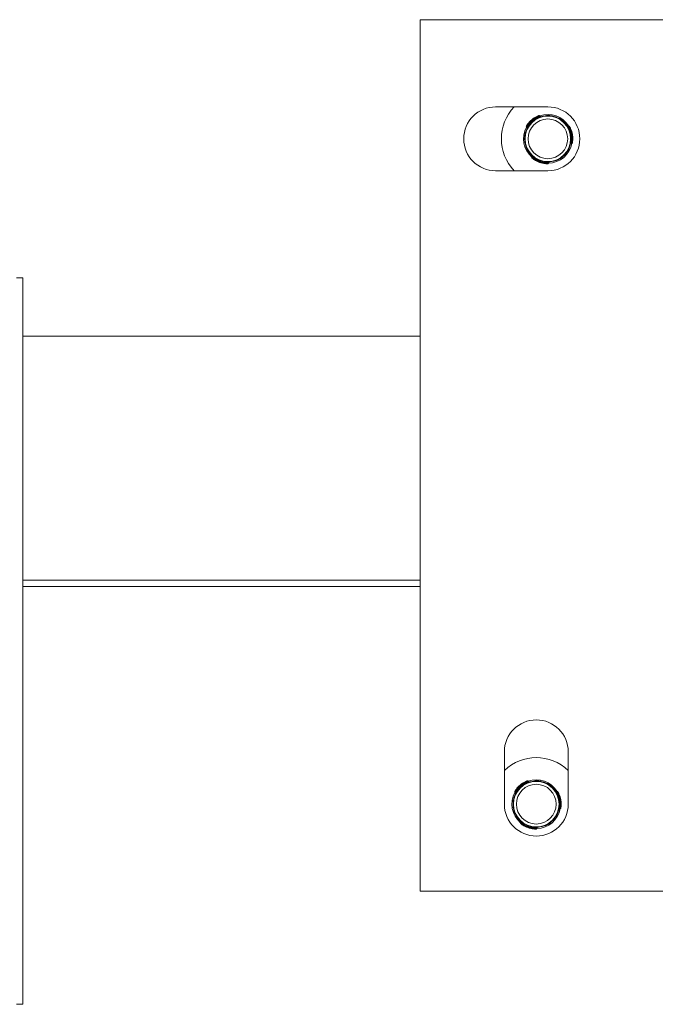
# Model space of a CAD drawing. Header units: millimetres. Extents: x -136 to 1613, y -2821 to -510.
# Tile 24 of 69: x 1394 to 1504, y -2516 to -2347. Entities that reach past the tile are written whole.
import ezdxf

# ---------------------------------------------------------------- set-up
doc = ezdxf.new("R2010")
doc.units = ezdxf.units.MM

msp = doc.modelspace()

# ---------------------------------------------------------------- linework, layer by layer
at = {"color": 7, "linetype": 'Continuous', "lineweight": 15}
for p, q in [((1463, -2346.59), (1463, -2496.59)), ((1613, -2346.59), (1463, -2346.59)), ((1485, -2361.59), (1476, -2361.59)), ((1483.18, -2363.41), (1483.12, -2363.34)), ((1483.69, -2363.24), (1483.59, -2363.11)), ((1485.61, -2363.14), (1485.59, -2363.21)), ((1485.83, -2363.26), (1485.86, -2363.18)), ((1486.8, -2363.52), (1486.78, -2363.59)), ((1487.02, -2363.64), (1487, -2363.71)), ((1481.3, -2365.06), (1481.41, -2365.18)), ((1481.66, -2364.71), (1481.6, -2364.64)), ((1488.61, -2364.9), (1488.44, -2364.93)), ((1488.73, -2365.39), (1488.82, -2365.37)), ((1481, -2367.06), (1481.07, -2367.04)), ((1481.27, -2368.53), (1481.34, -2368.52)), ((1488.98, -2367.88), (1489.15, -2367.85)), ((1489.09, -2367.36), (1489.18, -2367.34)), ((1482.32, -2370.14), (1482.26, -2370.3)), ((1482.72, -2370.5), (1482.69, -2370.59)), ((1486.97, -2370.57), (1486.92, -2370.51)), ((1488.11, -2369.6), (1488.06, -2369.54)), ((1484.6, -2371.17), (1484.57, -2371.26)), ((1485.09, -2371.31), (1485.14, -2371.15)), ((1476, -2372.59), (1485, -2372.59)), ((1394.58, -2391.04), (1393.46, -2391.04)), ((1394.58, -2391.04), (1394.58, -2516.04)), ((1463, -2401.04), (1394.58, -2401.04)), ((1463, -2443.04), (1394.58, -2443.04)), ((1463, -2444.14), (1394.58, -2444.14)), ((1477.5, -2472.59), (1477.5, -2481.59)), ((1488.5, -2481.59), (1488.5, -2472.59)), ((1481.18, -2477.91), (1481.12, -2477.84)), ((1481.69, -2477.74), (1481.59, -2477.61)), ((1483.61, -2477.64), (1483.59, -2477.71)), ((1483.83, -2477.76), (1483.86, -2477.68)), ((1484.8, -2478.02), (1484.78, -2478.09)), ((1485.02, -2478.14), (1485, -2478.21)), ((1479.3, -2479.56), (1479.41, -2479.68)), ((1479.66, -2479.21), (1479.6, -2479.14)), ((1486.61, -2479.4), (1486.44, -2479.43)), ((1486.73, -2479.89), (1486.82, -2479.87)), ((1479, -2481.56), (1479.07, -2481.54)), ((1486.98, -2482.38), (1487.15, -2482.35)), ((1487.09, -2481.86), (1487.18, -2481.84)), ((1479.27, -2483.03), (1479.34, -2483.02)), ((1486.11, -2484.1), (1486.06, -2484.04)), ((1480.32, -2484.64), (1480.26, -2484.8)), ((1480.72, -2485), (1480.69, -2485.09)), ((1480.72, -2485), (1480.78, -2484.92)), ((1482.6, -2485.67), (1482.57, -2485.76)), ((1483.09, -2485.81), (1483.14, -2485.65)), ((1484.97, -2485.07), (1484.92, -2485.01)), ((1463, -2496.59), (1613, -2496.59)), ((1394.58, -2516.04), (1393.46, -2516.04))]:
    msp.add_line(p, q, dxfattribs=at)
at = {"color": 8, "linetype": 'Continuous', "lineweight": 15}
for p, q in [((1484.56, -2363.11), (1484.53, -2363.19)), ((1487.85, -2364.29), (1487.83, -2364.37)), ((1481.14, -2366.02), (1481.23, -2366)), ((1488.66, -2368.7), (1488.61, -2368.63)), ((1481.77, -2369.46), (1481.86, -2369.44)), ((1485.99, -2370.96), (1485.94, -2370.9)), ((1482.56, -2477.61), (1482.53, -2477.69)), ((1485.85, -2478.79), (1485.83, -2478.87)), ((1479.14, -2480.52), (1479.23, -2480.5)), ((1479.77, -2483.96), (1479.86, -2483.94)), ((1486.66, -2483.2), (1486.61, -2483.13)), ((1483.99, -2485.46), (1483.94, -2485.4))]:
    msp.add_line(p, q, dxfattribs=at)
at = {"color": 7, "linetype": 'Continuous', "lineweight": 15, "flags": 128}
for points in [[(1483.12, -2363.34), (1483.12, -2363.32), (1483.11, -2363.31), (1483.1, -2363.29), (1483.09, -2363.28), (1483.09, -2363.27), (1483.08, -2363.26), (1483.08, -2363.25), (1483.08, -2363.25)], [(1483.23, -2363.5), (1483.23, -2363.5), (1483.23, -2363.49), (1483.22, -2363.49), (1483.22, -2363.48), (1483.21, -2363.46), (1483.2, -2363.45), (1483.19, -2363.43), (1483.18, -2363.41)], [(1485.86, -2363.18), (1486.36, -2363.33), (1486.8, -2363.52)], [(1481.6, -2364.64), (1481.58, -2364.63), (1481.57, -2364.61), (1481.55, -2364.6), (1481.54, -2364.6), (1481.53, -2364.59), (1481.52, -2364.58), (1481.52, -2364.58), (1481.52, -2364.58)], [(1481.74, -2364.77), (1481.74, -2364.76), (1481.74, -2364.76), (1481.73, -2364.76), (1481.72, -2364.75), (1481.71, -2364.74), (1481.69, -2364.73), (1481.68, -2364.72), (1481.66, -2364.71)], [(1488.64, -2365.43), (1488.64, -2365.43), (1488.65, -2365.43), (1488.65, -2365.42), (1488.66, -2365.42), (1488.68, -2365.41), (1488.69, -2365.41), (1488.71, -2365.4), (1488.73, -2365.39)], [(1488.82, -2365.37), (1488.84, -2365.36), (1488.86, -2365.36), (1488.87, -2365.35), (1488.89, -2365.34), (1488.9, -2365.34), (1488.9, -2365.33), (1488.91, -2365.33), (1488.91, -2365.33)], [(1488.99, -2367.35), (1488.99, -2367.35), (1489, -2367.35), (1489.01, -2367.35), (1489.02, -2367.35), (1489.03, -2367.35), (1489.05, -2367.35), (1489.07, -2367.36), (1489.09, -2367.36)], [(1489.18, -2367.34), (1489.2, -2367.34), (1489.22, -2367.34), (1489.24, -2367.34), (1489.25, -2367.35), (1489.26, -2367.35), (1489.27, -2367.35), (1489.28, -2367.35), (1489.28, -2367.35)], [(1482.69, -2370.59), (1482.68, -2370.6), (1482.67, -2370.62), (1482.66, -2370.63), (1482.65, -2370.64), (1482.64, -2370.65), (1482.64, -2370.66), (1482.63, -2370.67), (1482.63, -2370.67)], [(1482.78, -2370.42), (1482.77, -2370.42), (1482.77, -2370.42), (1482.77, -2370.43), (1482.76, -2370.44), (1482.75, -2370.45), (1482.74, -2370.47), (1482.73, -2370.48), (1482.72, -2370.5)], [(1484.57, -2371.26), (1484.57, -2371.28), (1484.57, -2371.3), (1484.57, -2371.31), (1484.57, -2371.33), (1484.57, -2371.34), (1484.57, -2371.35), (1484.56, -2371.36), (1484.56, -2371.36)], [(1484.61, -2371.07), (1484.61, -2371.07), (1484.61, -2371.08), (1484.61, -2371.09), (1484.61, -2371.1), (1484.61, -2371.11), (1484.61, -2371.13), (1484.61, -2371.15), (1484.6, -2371.17)], [(1481.12, -2477.84), (1481.12, -2477.82), (1481.11, -2477.81), (1481.1, -2477.79), (1481.09, -2477.78), (1481.09, -2477.77), (1481.08, -2477.76), (1481.08, -2477.75), (1481.08, -2477.75)], [(1481.23, -2478), (1481.23, -2478), (1481.23, -2477.99), (1481.22, -2477.99), (1481.22, -2477.98), (1481.21, -2477.96), (1481.2, -2477.95), (1481.19, -2477.93), (1481.18, -2477.91)], [(1483.86, -2477.68), (1484.36, -2477.83), (1484.8, -2478.02)], [(1479.6, -2479.14), (1479.58, -2479.13), (1479.57, -2479.11), (1479.55, -2479.1), (1479.54, -2479.1), (1479.53, -2479.09), (1479.52, -2479.08), (1479.52, -2479.08), (1479.52, -2479.08)], [(1479.74, -2479.27), (1479.74, -2479.26), (1479.74, -2479.26), (1479.73, -2479.26), (1479.72, -2479.25), (1479.71, -2479.24), (1479.69, -2479.23), (1479.68, -2479.22), (1479.66, -2479.21)], [(1486.82, -2479.87), (1486.84, -2479.86), (1486.86, -2479.86), (1486.87, -2479.85), (1486.89, -2479.84), (1486.9, -2479.84), (1486.9, -2479.83), (1486.91, -2479.83), (1486.91, -2479.83)], [(1486.99, -2481.85), (1486.99, -2481.85), (1487, -2481.85), (1487.01, -2481.85), (1487.02, -2481.85), (1487.03, -2481.85), (1487.05, -2481.85), (1487.07, -2481.86), (1487.09, -2481.86)], [(1487.18, -2481.84), (1487.2, -2481.84), (1487.22, -2481.84), (1487.24, -2481.84), (1487.25, -2481.85), (1487.26, -2481.85), (1487.27, -2481.85), (1487.28, -2481.85), (1487.28, -2481.85)], [(1480.69, -2485.09), (1480.68, -2485.1), (1480.67, -2485.12), (1480.66, -2485.13), (1480.65, -2485.14), (1480.64, -2485.15), (1480.64, -2485.16), (1480.63, -2485.17), (1480.63, -2485.17)], [(1482.57, -2485.76), (1482.57, -2485.78), (1482.57, -2485.8), (1482.57, -2485.81), (1482.57, -2485.83), (1482.57, -2485.84), (1482.57, -2485.85), (1482.56, -2485.86), (1482.56, -2485.86)], [(1482.61, -2485.57), (1482.61, -2485.57), (1482.61, -2485.58), (1482.61, -2485.59), (1482.61, -2485.6), (1482.61, -2485.61), (1482.61, -2485.63), (1482.61, -2485.65), (1482.6, -2485.67)]]:
    msp.add_lwpolyline(points, dxfattribs=at)
at = {"color": 8, "linetype": 'Continuous', "lineweight": 15, "flags": 128}
for points in [[(1483.58, -2363.12), (1483.58, -2363.12), (1483.54, -2363.14), (1483.45, -2363.18), (1483.33, -2363.24), (1483.18, -2363.31), (1483.12, -2363.34), (1483.12, -2363.34), (1483.12, -2363.34)], [(1481.41, -2365.18), (1481.41, -2365.18), (1481.43, -2365.14), (1481.47, -2365.05), (1481.53, -2364.93), (1481.62, -2364.78), (1481.66, -2364.71), (1481.66, -2364.71), (1481.66, -2364.71)], [(1488.45, -2364.94), (1488.44, -2364.94), (1488.47, -2364.97), (1488.53, -2365.05), (1488.6, -2365.17), (1488.69, -2365.32), (1488.73, -2365.39), (1488.73, -2365.39), (1488.73, -2365.39)], [(1489.14, -2367.85), (1489.14, -2367.85), (1489.15, -2367.8), (1489.16, -2367.7), (1489.17, -2367.57), (1489.18, -2367.4), (1489.18, -2367.34), (1489.18, -2367.34), (1489.18, -2367.34)], [(1482.27, -2370.3), (1482.27, -2370.3), (1482.31, -2370.33), (1482.38, -2370.39), (1482.5, -2370.46), (1482.64, -2370.56), (1482.69, -2370.59), (1482.69, -2370.59), (1482.69, -2370.59)], [(1485.14, -2371.15), (1485.14, -2371.15), (1485.09, -2371.15), (1485, -2371.16), (1484.86, -2371.17), (1484.69, -2371.17), (1484.6, -2371.17), (1484.6, -2371.17), (1484.6, -2371.17)], [(1481.58, -2477.62), (1481.58, -2477.62), (1481.54, -2477.64), (1481.45, -2477.68), (1481.33, -2477.74), (1481.18, -2477.81), (1481.12, -2477.84), (1481.12, -2477.84), (1481.12, -2477.84)], [(1479.41, -2479.68), (1479.41, -2479.68), (1479.43, -2479.64), (1479.47, -2479.55), (1479.53, -2479.43), (1479.62, -2479.28), (1479.66, -2479.21), (1479.66, -2479.21), (1479.66, -2479.21)], [(1486.45, -2479.44), (1486.44, -2479.44), (1486.47, -2479.47), (1486.53, -2479.55), (1486.6, -2479.67), (1486.69, -2479.82), (1486.73, -2479.89), (1486.73, -2479.89), (1486.73, -2479.89)], [(1487.14, -2482.35), (1487.14, -2482.35), (1487.15, -2482.3), (1487.16, -2482.2), (1487.17, -2482.07), (1487.18, -2481.9), (1487.18, -2481.84), (1487.18, -2481.84), (1487.18, -2481.84)], [(1480.27, -2484.8), (1480.27, -2484.8), (1480.31, -2484.83), (1480.38, -2484.89), (1480.5, -2484.96), (1480.64, -2485.06), (1480.69, -2485.09), (1480.69, -2485.09), (1480.69, -2485.09)], [(1483.14, -2485.65), (1483.14, -2485.65), (1483.09, -2485.65), (1483, -2485.66), (1482.86, -2485.67), (1482.69, -2485.67), (1482.6, -2485.67), (1482.6, -2485.67), (1482.6, -2485.67)]]:
    msp.add_lwpolyline(points, dxfattribs=at)
at = {"color": 7, "linetype": 'Continuous', "lineweight": 15}
for centre, radius in [((1485, -2367.09), 3.92), ((1485, -2367.09), 3.42), ((1483, -2481.59), 3.92), ((1483, -2481.59), 3.42)]:
    msp.add_circle(centre, radius, dxfattribs=at)
for centre, radius, start, end in [((1476, -2367.09), 5.5, 90, 270), ((1485, -2367.09), 8, 136.5675, 223.4325), ((1485, -2367.09), 5.5, 270, 90), ((1485, -2367.09), 4, 96.3154, 164.4264), ((1484.8, -2366.86), 4, 115.5137, 145.2281), ((1484.8, -2366.86), 3.9, 115.5137, 145.2281), ((1485, -2367.09), 4.1, 116.2539, 144.4879), ((1483.51, -2363.18), 0.1, 42.2612, 109.413), ((1485, -2367.09), 4.2, 31.2949, 109.4469), ((1485, -2367.09), 4.2, 151.2949, 229.4469), ((1481.38, -2364.99), 0.1, 151.3287, 219.7007), ((1481.33, -2365.25), 0.1, 333.3419, 42.0324), ((1485, -2367.09), 4, 336.3154, 44.4264), ((1488.62, -2365), 0.1, 31.3287, 99.7007), ((1485, -2367.09), 4.1, 356.2539, 24.4879), ((1485.29, -2367.04), 3.9, 355.5137, 25.2281), ((1485.29, -2367.04), 4, 355.5137, 25.2281), ((1485, -2367.09), 4.2, 271.2949, 349.4469), ((1489, -2367.98), 0.1, 99.2154, 167.4022), ((1489.13, -2367.76), 0.1, 282.2612, 349.413), ((1485, -2367.09), 4, 216.3154, 284.4264), ((1482.36, -2370.33), 0.1, 162.2612, 229.4131), ((1484.9, -2367.37), 3.9, 235.5137, 265.2281), ((1485, -2367.09), 4.1, 236.2539, 264.4879), ((1484.9, -2367.37), 4, 235.5137, 265.2281), ((1484.99, -2371.27), 0.1, 271.3287, 339.7007), ((1483, -2472.59), 5.5, 0, 180), ((1483, -2481.59), 8, 46.5675, 133.4325), ((1483, -2481.59), 4, 96.3154, 164.4264), ((1482.8, -2481.36), 4, 115.5137, 145.2281), ((1482.8, -2481.36), 3.9, 115.5137, 145.2281), ((1483, -2481.59), 4.1, 116.2539, 144.4879), ((1481.51, -2477.68), 0.1, 42.2612, 109.413), ((1483, -2481.59), 4.2, 31.2949, 109.4469), ((1483, -2481.59), 4, 336.3154, 44.4264), ((1483, -2481.59), 4.2, 151.2949, 229.4469), ((1479.38, -2479.49), 0.1, 151.3287, 219.7007), ((1479.33, -2479.75), 0.1, 333.3377, 42.0391), ((1486.62, -2479.5), 0.1, 31.3287, 99.7007), ((1510.82, -2532.91), 58.23, 114.4337, 114.5321), ((1483, -2481.59), 4.1, 356.2539, 24.4879), ((1483.29, -2481.54), 3.9, 355.5137, 25.2281), ((1483.29, -2481.54), 4, 355.5137, 25.2281), ((1483, -2481.59), 5.5, 180, 0), ((1483, -2481.59), 4.2, 271.2949, 349.4469), ((1487, -2482.48), 0.1, 99.2322, 167.391), ((1487.13, -2482.26), 0.1, 282.2612, 349.413), ((1483, -2481.59), 4, 216.3154, 284.4264), ((1480.36, -2484.83), 0.1, 162.2612, 229.4131), ((1482.9, -2481.87), 4, 235.5137, 265.2281), ((1482.9, -2481.87), 3.9, 235.5137, 265.2281), ((1483, -2481.59), 4.1, 236.2539, 264.4879), ((1482.99, -2485.77), 0.1, 271.3287, 339.7007)]:
    msp.add_arc(centre, radius, start, end, dxfattribs=at)
for points, knots in [([(1483.08, -2363.25), (1483.1, -2363.24), (1483.15, -2363.22), (1483.25, -2363.17), (1483.36, -2363.13), (1483.44, -2363.1), (1483.48, -2363.09), (1483.48, -2363.09), (1483.47, -2363.09)], [0, 0, 0, 0, 0.074544, 0.299576, 0.512453, 0.712679, 0.906666, 1, 1, 1, 1]), ([(1483.79, -2363.27), (1483.79, -2363.27), (1483.78, -2363.28), (1483.76, -2363.28), (1483.74, -2363.27), (1483.71, -2363.26), (1483.7, -2363.24), (1483.69, -2363.24)], [0, 0, 0, 0, 0.084253, 0.233588, 0.541047, 0.824509, 1, 1, 1, 1]), ([(1484.56, -2363.11), (1484.68, -2363.1), (1484.93, -2363.08), (1485.25, -2363.09), (1485.48, -2363.12), (1485.6, -2363.13), (1485.61, -2363.14), (1485.61, -2363.14)], [0, 0, 0, 0, 0.227114, 0.45491, 0.667256, 0.87213, 1, 1, 1, 1]), ([(1485.61, -2363.14), (1485.62, -2363.14), (1485.64, -2363.14), (1485.74, -2363.16), (1485.83, -2363.18), (1485.86, -2363.18)], [0, 0, 0, 0, 0.395907, 0.791691, 1, 1, 1, 1]), ([(1486.8, -2363.52), (1486.81, -2363.52), (1486.87, -2363.55), (1486.97, -2363.61), (1487.02, -2363.64), (1487.02, -2363.64), (1487.02, -2363.64)], [0, 0, 0, 0, 0.050257, 0.452058, 0.854491, 1, 1, 1, 1]), ([(1487.02, -2363.64), (1487.03, -2363.65), (1487.05, -2363.66), (1487.2, -2363.75), (1487.4, -2363.89), (1487.63, -2364.07), (1487.78, -2364.22), (1487.85, -2364.29)], [0, 0, 0, 0, 0.204182, 0.408371, 0.612323, 0.818129, 1, 1, 1, 1]), ([(1481.29, -2364.94), (1481.29, -2364.94), (1481.29, -2364.94), (1481.32, -2364.9), (1481.37, -2364.82), (1481.43, -2364.7), (1481.49, -2364.62), (1481.52, -2364.58)], [0, 0, 0, 0, 0.106149, 0.319797, 0.544695, 0.771764, 1, 1, 1, 1]), ([(1488.44, -2364.93), (1488.44, -2364.93), (1488.43, -2364.94), (1488.41, -2364.94), (1488.39, -2364.93), (1488.37, -2364.92), (1488.36, -2364.91), (1488.35, -2364.9), (1488.35, -2364.9), (1488.34, -2364.9)], [0, 0, 0, 0, 0.074306, 0.324017, 0.534193, 0.710572, 0.8529, 0.95887, 1, 1, 1, 1]), ([(1488.71, -2364.96), (1488.71, -2364.95), (1488.71, -2364.95), (1488.73, -2365), (1488.78, -2365.08), (1488.85, -2365.2), (1488.89, -2365.29), (1488.91, -2365.33)], [0, 0, 0, 0, 0.106148, 0.319796, 0.544689, 0.771761, 1, 1, 1, 1]), ([(1481, -2367.06), (1481, -2367.05), (1481, -2367.03), (1481, -2366.86), (1481.02, -2366.61), (1481.07, -2366.31), (1481.12, -2366.11), (1481.14, -2366.02)], [0, 0, 0, 0, 0.204182, 0.408371, 0.612326, 0.818132, 1, 1, 1, 1]), ([(1481.27, -2368.53), (1481.27, -2368.53), (1481.26, -2368.52), (1481.23, -2368.44), (1481.18, -2368.28), (1481.12, -2368.07), (1481.06, -2367.82), (1481.03, -2367.57), (1481, -2367.35), (1481, -2367.17), (1481, -2367.07), (1481, -2367.06), (1481, -2367.06)], [0, 0, 0, 0, 0.067536, 0.172848, 0.279378, 0.387326, 0.494686, 0.600405, 0.705955, 0.813028, 0.921036, 1, 1, 1, 1]), ([(1481.77, -2369.46), (1481.73, -2369.4), (1481.62, -2369.24), (1481.46, -2368.97), (1481.34, -2368.72), (1481.28, -2368.56), (1481.27, -2368.54), (1481.27, -2368.53)], [0, 0, 0, 0, 0.128832, 0.376935, 0.595702, 0.802064, 1, 1, 1, 1]), ([(1488.66, -2368.7), (1488.61, -2368.81), (1488.5, -2369.03), (1488.33, -2369.3), (1488.2, -2369.49), (1488.12, -2369.58), (1488.12, -2369.59), (1488.11, -2369.6)], [0, 0, 0, 0, 0.227112, 0.454909, 0.667255, 0.87213, 1, 1, 1, 1]), ([(1489.28, -2367.35), (1489.28, -2367.36), (1489.27, -2367.43), (1489.26, -2367.54), (1489.25, -2367.65), (1489.23, -2367.73), (1489.22, -2367.77), (1489.22, -2367.77), (1489.23, -2367.77)], [0, 0, 0, 0, 0.074542, 0.299571, 0.512432, 0.712648, 0.906625, 1, 1, 1, 1]), ([(1482.63, -2370.67), (1482.62, -2370.66), (1482.57, -2370.62), (1482.48, -2370.56), (1482.39, -2370.49), (1482.32, -2370.43), (1482.29, -2370.41), (1482.29, -2370.41), (1482.3, -2370.41)], [0, 0, 0, 0, 0.07454, 0.299568, 0.512432, 0.712646, 0.906624, 1, 1, 1, 1]), ([(1482.3, -2370.04), (1482.3, -2370.04), (1482.3, -2370.05), (1482.31, -2370.07), (1482.32, -2370.09), (1482.32, -2370.12), (1482.32, -2370.14), (1482.31, -2370.14)], [0, 0, 0, 0, 0.0842477, 0.2335809, 0.5410319, 0.8244765, 1, 1, 1, 1]), ([(1486.97, -2370.57), (1486.97, -2370.57), (1486.95, -2370.58), (1486.84, -2370.64), (1486.64, -2370.74), (1486.36, -2370.85), (1486.13, -2370.93), (1486.01, -2370.96), (1485.99, -2370.96)], [0, 0, 0, 0, 0.147078, 0.351351, 0.555296, 0.760036, 0.971376, 1, 1, 1, 1]), ([(1488.11, -2369.6), (1488.11, -2369.6), (1488.11, -2369.61), (1488.05, -2369.67), (1487.94, -2369.8), (1487.79, -2369.96), (1487.6, -2370.13), (1487.41, -2370.29), (1487.22, -2370.42), (1487.07, -2370.51), (1486.99, -2370.56), (1486.98, -2370.57), (1486.97, -2370.57)], [0, 0, 0, 0, 0.067536, 0.172848, 0.279379, 0.387326, 0.494685, 0.600407, 0.705956, 0.813029, 0.921036, 1, 1, 1, 1]), ([(1484.99, -2371.37), (1484.99, -2371.37), (1484.99, -2371.37), (1484.94, -2371.37), (1484.85, -2371.37), (1484.71, -2371.37), (1484.61, -2371.36), (1484.56, -2371.36)], [0, 0, 0, 0, 0.106149, 0.319799, 0.544695, 0.771762, 1, 1, 1, 1]), ([(1485.14, -2371.15), (1485.14, -2371.15), (1485.15, -2371.14), (1485.16, -2371.12), (1485.17, -2371.1), (1485.19, -2371.09), (1485.21, -2371.09), (1485.22, -2371.08), (1485.22, -2371.08), (1485.22, -2371.08)], [0, 0, 0, 0, 0.074319, 0.324018, 0.53418, 0.710578, 0.852889, 0.958868, 1, 1, 1, 1]), ([(1481.08, -2477.75), (1481.1, -2477.74), (1481.15, -2477.72), (1481.25, -2477.67), (1481.36, -2477.63), (1481.44, -2477.6), (1481.48, -2477.59), (1481.48, -2477.59), (1481.47, -2477.59)], [0, 0, 0, 0, 0.0745478, 0.2995808, 0.5124561, 0.7126786, 0.906666, 1, 1, 1, 1]), ([(1481.79, -2477.77), (1481.79, -2477.77), (1481.78, -2477.78), (1481.76, -2477.78), (1481.74, -2477.77), (1481.71, -2477.76), (1481.7, -2477.74), (1481.69, -2477.74)], [0, 0, 0, 0, 0.084259, 0.233587, 0.541011, 0.82446, 1, 1, 1, 1]), ([(1482.56, -2477.61), (1482.68, -2477.6), (1482.93, -2477.58), (1483.25, -2477.59), (1483.48, -2477.62), (1483.6, -2477.63), (1483.61, -2477.64), (1483.61, -2477.64)], [0, 0, 0, 0, 0.227114, 0.45491, 0.667256, 0.87213, 1, 1, 1, 1]), ([(1483.61, -2477.64), (1483.62, -2477.64), (1483.64, -2477.64), (1483.74, -2477.66), (1483.83, -2477.68), (1483.86, -2477.68)], [0, 0, 0, 0, 0.395908, 0.791692, 1, 1, 1, 1]), ([(1484.8, -2478.02), (1484.81, -2478.02), (1484.87, -2478.05), (1484.97, -2478.11), (1485.02, -2478.14), (1485.02, -2478.14), (1485.02, -2478.14)], [0, 0, 0, 0, 0.05026, 0.452062, 0.854492, 1, 1, 1, 1]), ([(1485.02, -2478.14), (1485.03, -2478.15), (1485.05, -2478.16), (1485.2, -2478.25), (1485.4, -2478.39), (1485.63, -2478.57), (1485.78, -2478.72), (1485.85, -2478.79)], [0, 0, 0, 0, 0.204182, 0.408372, 0.612325, 0.818131, 1, 1, 1, 1]), ([(1479, -2481.56), (1479, -2481.55), (1479, -2481.53), (1479, -2481.36), (1479.02, -2481.11), (1479.07, -2480.81), (1479.12, -2480.61), (1479.14, -2480.52)], [0, 0, 0, 0, 0.204181, 0.408371, 0.612326, 0.818132, 1, 1, 1, 1]), ([(1479.29, -2479.44), (1479.29, -2479.44), (1479.29, -2479.44), (1479.32, -2479.4), (1479.37, -2479.32), (1479.43, -2479.2), (1479.49, -2479.12), (1479.52, -2479.08)], [0, 0, 0, 0, 0.106148, 0.319799, 0.544697, 0.771765, 1, 1, 1, 1]), ([(1486.44, -2479.43), (1486.44, -2479.43), (1486.43, -2479.44), (1486.41, -2479.44), (1486.39, -2479.43), (1486.37, -2479.42), (1486.36, -2479.41), (1486.35, -2479.4), (1486.35, -2479.4), (1486.34, -2479.4)], [0, 0, 0, 0, 0.074312, 0.324018, 0.534207, 0.710574, 0.852906, 0.958819, 1, 1, 1, 1]), ([(1486.71, -2479.46), (1486.71, -2479.45), (1486.71, -2479.45), (1486.73, -2479.5), (1486.78, -2479.58), (1486.85, -2479.7), (1486.89, -2479.79), (1486.91, -2479.83)], [0, 0, 0, 0, 0.106148, 0.319794, 0.5447, 0.771752, 1, 1, 1, 1]), ([(1479.27, -2483.03), (1479.27, -2483.03), (1479.26, -2483.02), (1479.23, -2482.94), (1479.18, -2482.78), (1479.12, -2482.57), (1479.06, -2482.32), (1479.03, -2482.07), (1479, -2481.85), (1479, -2481.67), (1479, -2481.57), (1479, -2481.56), (1479, -2481.56)], [0, 0, 0, 0, 0.0675364, 0.1728477, 0.2793798, 0.3873255, 0.4946819, 0.6004044, 0.7059536, 0.8130272, 0.9210359, 1, 1, 1, 1]), ([(1487.28, -2481.85), (1487.28, -2481.86), (1487.27, -2481.93), (1487.26, -2482.04), (1487.25, -2482.15), (1487.23, -2482.23), (1487.22, -2482.27), (1487.22, -2482.27), (1487.23, -2482.27)], [0, 0, 0, 0, 0.074542, 0.299572, 0.512434, 0.712643, 0.906624, 1, 1, 1, 1]), ([(1479.77, -2483.96), (1479.73, -2483.9), (1479.62, -2483.74), (1479.46, -2483.47), (1479.34, -2483.22), (1479.28, -2483.06), (1479.27, -2483.04), (1479.27, -2483.03)], [0, 0, 0, 0, 0.128831, 0.37694, 0.595705, 0.802066, 1, 1, 1, 1]), ([(1486.11, -2484.1), (1486.11, -2484.1), (1486.11, -2484.11), (1486.05, -2484.17), (1485.94, -2484.3), (1485.79, -2484.46), (1485.6, -2484.63), (1485.41, -2484.79), (1485.22, -2484.92), (1485.07, -2485.01), (1484.99, -2485.06), (1484.98, -2485.07), (1484.97, -2485.07)], [0, 0, 0, 0, 0.067536, 0.172848, 0.27938, 0.387324, 0.494686, 0.600405, 0.705954, 0.813029, 0.921036, 1, 1, 1, 1]), ([(1486.66, -2483.2), (1486.61, -2483.31), (1486.5, -2483.53), (1486.33, -2483.8), (1486.2, -2483.99), (1486.12, -2484.08), (1486.12, -2484.09), (1486.11, -2484.1)], [0, 0, 0, 0, 0.227116, 0.454909, 0.667255, 0.87213, 1, 1, 1, 1]), ([(1480.63, -2485.17), (1480.62, -2485.16), (1480.57, -2485.12), (1480.48, -2485.06), (1480.39, -2484.99), (1480.32, -2484.93), (1480.29, -2484.91), (1480.29, -2484.91), (1480.3, -2484.91)], [0, 0, 0, 0, 0.07454, 0.299568, 0.512427, 0.712645, 0.906624, 1, 1, 1, 1]), ([(1480.3, -2484.54), (1480.3, -2484.54), (1480.3, -2484.55), (1480.31, -2484.57), (1480.32, -2484.59), (1480.32, -2484.62), (1480.32, -2484.64), (1480.31, -2484.64)], [0, 0, 0, 0, 0.084238, 0.23362, 0.541058, 0.824422, 1, 1, 1, 1]), ([(1483.14, -2485.65), (1483.14, -2485.65), (1483.15, -2485.64), (1483.16, -2485.62), (1483.17, -2485.6), (1483.19, -2485.59), (1483.21, -2485.59), (1483.22, -2485.58), (1483.22, -2485.58), (1483.22, -2485.58)], [0, 0, 0, 0, 0.074311, 0.324052, 0.534238, 0.710586, 0.852893, 0.95888, 1, 1, 1, 1]), ([(1484.97, -2485.07), (1484.97, -2485.07), (1484.95, -2485.08), (1484.84, -2485.14), (1484.64, -2485.24), (1484.36, -2485.35), (1484.13, -2485.43), (1484.01, -2485.46), (1483.99, -2485.46)], [0, 0, 0, 0, 0.1470779, 0.3513516, 0.5552972, 0.7600371, 0.9713777, 1, 1, 1, 1]), ([(1482.99, -2485.87), (1482.99, -2485.87), (1482.99, -2485.87), (1482.94, -2485.87), (1482.85, -2485.87), (1482.71, -2485.87), (1482.61, -2485.86), (1482.56, -2485.86)], [0, 0, 0, 0, 0.106149, 0.319799, 0.544695, 0.771763, 1, 1, 1, 1])]:
    msp.add_open_spline(points, degree=3, knots=knots, dxfattribs=at)
at = {"color": 8, "linetype": 'Continuous', "lineweight": 15}
for points, knots in [([(1483.18, -2363.41), (1483.18, -2363.41), (1483.23, -2363.39), (1483.34, -2363.35), (1483.5, -2363.29), (1483.62, -2363.26), (1483.69, -2363.24), (1483.69, -2363.24), (1483.69, -2363.24)], [0, 0, 0, 0, 0.000077, 0.20224, 0.42717, 0.654205, 0.871671, 1, 1, 1, 1]), ([(1481.6, -2364.64), (1481.6, -2364.64), (1481.56, -2364.68), (1481.49, -2364.78), (1481.4, -2364.91), (1481.34, -2365.01), (1481.3, -2365.06), (1481.31, -2365.05), (1481.31, -2365.05)], [0, 0, 0, 0, 0.000073, 0.224543, 0.449204, 0.674535, 0.891633, 1, 1, 1, 1]), ([(1488.82, -2365.37), (1488.82, -2365.37), (1488.8, -2365.32), (1488.75, -2365.21), (1488.68, -2365.06), (1488.63, -2364.96), (1488.6, -2364.91), (1488.61, -2364.91), (1488.61, -2364.91)], [0, 0, 0, 0, 0.0000715, 0.2245483, 0.4492059, 0.6745357, 0.8916335, 1, 1, 1, 1]), ([(1489.09, -2367.36), (1489.09, -2367.36), (1489.08, -2367.41), (1489.07, -2367.53), (1489.04, -2367.69), (1489, -2367.81), (1488.98, -2367.88), (1488.98, -2367.88), (1488.98, -2367.88)], [0, 0, 0, 0, 0.000074, 0.202234, 0.427169, 0.654203, 0.871671, 1, 1, 1, 1]), ([(1482.72, -2370.5), (1482.72, -2370.5), (1482.68, -2370.46), (1482.58, -2370.39), (1482.46, -2370.29), (1482.37, -2370.2), (1482.32, -2370.14), (1482.32, -2370.15), (1482.32, -2370.15)], [0, 0, 0, 0, 0.000075, 0.202238, 0.42717, 0.654204, 0.871671, 1, 1, 1, 1]), ([(1484.57, -2371.26), (1484.57, -2371.26), (1484.63, -2371.27), (1484.75, -2371.28), (1484.91, -2371.29), (1485.02, -2371.3), (1485.08, -2371.3), (1485.08, -2371.3), (1485.08, -2371.3)], [0, 0, 0, 0, 0.000076, 0.224547, 0.449205, 0.674534, 0.891633, 1, 1, 1, 1]), ([(1481.18, -2477.91), (1481.18, -2477.91), (1481.24, -2477.9), (1481.34, -2477.84), (1481.5, -2477.8), (1481.62, -2477.76), (1481.69, -2477.74), (1481.69, -2477.74), (1481.69, -2477.74)], [0, 0, 0, 0, 0.000071, 0.202241, 0.427168, 0.654204, 0.87167, 1, 1, 1, 1]), ([(1479.6, -2479.14), (1479.6, -2479.14), (1479.56, -2479.18), (1479.49, -2479.28), (1479.4, -2479.41), (1479.34, -2479.51), (1479.3, -2479.56), (1479.31, -2479.55), (1479.31, -2479.55)], [0, 0, 0, 0, 0.000073, 0.224557, 0.449204, 0.674539, 0.891634, 1, 1, 1, 1]), ([(1486.82, -2479.87), (1486.82, -2479.87), (1486.8, -2479.82), (1486.75, -2479.71), (1486.68, -2479.56), (1486.63, -2479.46), (1486.6, -2479.41), (1486.61, -2479.41), (1486.61, -2479.41)], [0, 0, 0, 0, 0.000081, 0.224541, 0.449207, 0.674532, 0.891633, 1, 1, 1, 1]), ([(1487.09, -2481.86), (1487.09, -2481.86), (1487.08, -2481.91), (1487.07, -2482.03), (1487.04, -2482.19), (1487, -2482.31), (1486.98, -2482.38), (1486.98, -2482.38), (1486.98, -2482.38)], [0, 0, 0, 0, 0.000074, 0.202243, 0.427171, 0.654206, 0.87167, 1, 1, 1, 1]), ([(1480.72, -2485), (1480.72, -2485), (1480.67, -2484.97), (1480.59, -2484.89), (1480.46, -2484.79), (1480.37, -2484.7), (1480.32, -2484.64), (1480.32, -2484.65), (1480.32, -2484.65)], [0, 0, 0, 0, 0.00007, 0.20224, 0.427168, 0.654201, 0.871669, 1, 1, 1, 1]), ([(1482.57, -2485.76), (1482.57, -2485.76), (1482.63, -2485.77), (1482.75, -2485.78), (1482.91, -2485.79), (1483.03, -2485.8), (1483.08, -2485.8), (1483.08, -2485.8), (1483.08, -2485.8)], [0, 0, 0, 0, 0.000077, 0.224549, 0.449207, 0.674535, 0.891634, 1, 1, 1, 1])]:
    msp.add_open_spline(points, degree=3, knots=knots, dxfattribs=at)

doc.saveas('drawing.dxf')
